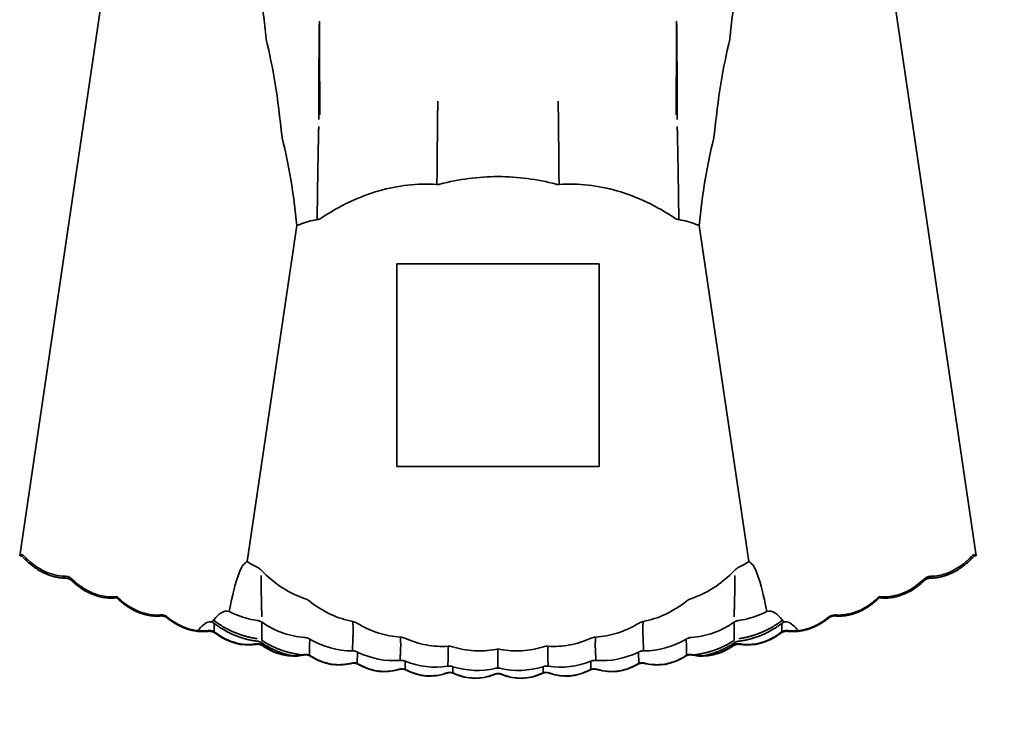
# Model space of a CAD drawing. Header units: millimetres. Extents: x 7 to 415, y 7 to 290.
# Tile 48 of 86: x 196.78 to 205.05, y 170.37 to 176.26. Entities that reach past the tile are written whole.
import ezdxf

# ---------------------------------------------------------------- set-up
doc = ezdxf.new("R2010")
doc.units = ezdxf.units.MM
doc.layers.add('Bemaßung (ISO)', color=7, linetype='Continuous', lineweight=9)
doc.layers.add('Sichtbar (ISO)', color=7, linetype='Continuous', lineweight=35)
doc.styles.add('MoltoLuce 2_5 mm', font='txt')
doc.dimstyles.new('Standard (MoltoLuce)', dxfattribs={"dimtxt": 2.5, "dimasz": 3.5, "dimexe": 1.1, "dimexo": 0, "dimgap": 0.8, "dimtad": 1, "dimrnd": 1e-08, "dimtxsty": 'MoltoLuce 2_5 mm', "dimcen": 0.09, "dimdle": 10, "dimclrd": 256, "dimclre": 256, "dimclrt": 256, "dimadec": 1, "dimazin": 2, "dimtfac": 0.8, "dimtdec": 3, "dimtmove": 0, "dimatfit": 3, "dimfxl": 1, "dimtolj": 1, "dimlwd": -1, "dimlwe": -1, "dimarcsym": 0})

# ---------------------------------------------------------------- blocks, each defined once
blk = doc.blocks.new('*D12')
at = {"layer": 'Bemaßung (ISO)'}
for p, q in [((205.046, 182.5704), (216.146, 182.5704)), ((215.046, 172.7604), (215.046, 179.0704)), ((205.046, 169.2604), (216.146, 169.2604))]:
    blk.add_line(p, q, dxfattribs=at)
for points in [[(214.4627, 179.0704), (215.6293, 179.0704), (215.046, 182.5704)], [(214.4627, 172.7604), (215.6293, 172.7604), (215.046, 169.2604)]]:
    blk.add_solid(points, dxfattribs=at)
at = {"layer": 'Defpoints', "color": 0}
for p in [(205.046, 182.5704), (215.046, 182.5704), (205.046, 169.2604)]:
    blk.add_point(p, dxfattribs=at)
at = {"layer": 'Bemaßung (ISO)', "insert": (211.3042, 172.9526), "char_height": 2.5, "attachment_point": 1, "rotation": 90, "style": 'MoltoLuce 2_5 mm'}
blk.add_mtext('\\A1;13,3', dxfattribs=at)

msp = doc.modelspace()

# ---------------------------------------------------------------- linework, layer by layer
at = {"layer": 'Sichtbar (ISO)'}
for p, q in [((198.1191, 180.8171), (196.7811, 171.763)), ((203.4729, 180.8171), (204.8109, 171.763)), ((198.6908, 171.7133), (199.1074, 174.532)), ((202.9012, 171.7133), (202.4847, 174.532)), ((199.946, 174.2104), (199.946, 172.5104)), ((201.646, 174.2104), (199.946, 174.2104)), ((201.646, 172.5104), (201.646, 174.2104)), ((199.946, 172.5104), (201.646, 172.5104)), ((196.796, 171.763), (196.7811, 171.763)), ((196.796, 171.763), (196.796, 171.7734)), ((204.796, 171.763), (204.796, 171.7734)), ((204.796, 171.763), (204.8109, 171.763)), ((197.596, 171.4088), (197.596, 171.4202)), ((203.996, 171.4088), (203.996, 171.4202)), ((200.796, 170.821), (200.796, 170.9782))]:
    msp.add_line(p, q, dxfattribs=at)
for centre, major_axis, ratio, start_param, end_param in [((197.7811, 168.9971), (0.7515, 7.6188), 0.136366, 5.693739, 5.921066), ((203.811, 168.9971), (-0.7515, 7.6188), 0.136366, 0.362119, 0.589446), ((196.7698, 170.3434), (0.0572, 1.4393), 0.176607, 0.120617, 0.172786), ((204.8222, 170.3434), (-0.0572, 1.4393), 0.176607, 6.110399, 6.162569), ((197.4652, 172.0245), (-0.1984, 0.6006), 0.744068, 2.206737, 2.99471), ((204.1269, 172.0245), (0.1984, 0.6006), 0.744068, 3.288476, 4.076448), ((198.2504, 171.7447), (-0.1649, 0.6063), 0.767728, 2.329207, 3.019326), ((203.3416, 171.7447), (0.1649, 0.6063), 0.767728, 3.263859, 3.953978), ((198.6424, 171.6294), (-0.1469, 0.6053), 0.780042, 2.389644, 3.074416), ((202.9496, 171.6294), (0.1469, 0.6053), 0.780042, 3.20877, 3.893541), ((199.0342, 171.5336), (-0.1262, 0.6054), 0.791181, 2.455251, 3.135435), ((199.5826, 171.9785), (-0.0328, -1.0133), 0.817791, 5.865093, 6.310861), ((202.0094, 171.9785), (0.0328, -1.0133), 0.817791, 6.25551, 6.701278), ((202.5578, 171.5336), (0.1262, 0.6054), 0.791181, 3.14775, 3.827934), ((199.928, 171.8653), (-0.019, -0.9826), 0.827143, 5.913898, 6.361737), ((201.664, 171.8653), (0.019, -0.9826), 0.827143, 6.204633, 6.652473), ((199.4259, 171.4571), (-0.1024, 0.6061), 0.800786, 2.526176, 3.202544), ((199.8175, 171.3999), (-0.0758, 0.607), 0.80846, 2.602113, 3.275537), ((200.2747, 171.7899), (-0.0094, -0.962), 0.833705, 5.968632, 6.417937), ((201.3173, 171.7899), (0.0094, -0.962), 0.833705, 6.148433, 6.597739), ((201.7745, 171.3999), (0.0758, 0.607), 0.80846, 3.007648, 3.681072), ((202.1661, 171.4571), (0.1024, 0.6061), 0.800786, 3.080641, 3.757009), ((200.2089, 171.3617), (-0.0466, 0.608), 0.813827, 2.682192, 3.353611), ((200.6221, 171.7522), (-0.0028, -0.9516), 0.837095, 6.02771, 6.477775), ((200.6003, 171.3427), (-0.0158, 0.6086), 0.81659, 2.764903, 3.4353), ((200.9699, 171.7522), (0.0028, -0.9516), 0.837095, 6.088596, 6.538661), ((200.9917, 171.3427), (0.0158, 0.6086), 0.81659, 2.847885, 3.518282), ((201.3831, 171.3617), (0.0466, 0.608), 0.813827, 2.929575, 3.600993)]:
    msp.add_ellipse(centre, major_axis=major_axis, ratio=ratio, start_param=start_param, end_param=end_param, dxfattribs=at)
for points, knots in [([(198.8496, 176.0996), (198.8424, 176.1712), (198.8346, 176.2416), (198.8177, 176.3799), (198.8085, 176.4476), (198.7985, 176.514)], [0, 0, 0, 0, 0.02708604, 0.02708604, 0.05422198, 0.05422198, 0.05422198, 0.05422198]), ([(202.7425, 176.0996), (202.7496, 176.1712), (202.7574, 176.2416), (202.7744, 176.3799), (202.7835, 176.4476), (202.7935, 176.514)], [0, 0, 0, 0, 0.02708604, 0.02708604, 0.05422198, 0.05422198, 0.05422198, 0.05422198]), ([(198.8519, 176.0856), (198.8514, 176.0876), (198.8509, 176.0898), (198.8501, 176.0945), (198.8498, 176.097), (198.8496, 176.0996)], [0, 0, 0, 0, 0.000987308, 0.000987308, 0.001974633, 0.001974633, 0.001974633, 0.001974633]), ([(202.7401, 176.0856), (202.7406, 176.0876), (202.7411, 176.0898), (202.7419, 176.0945), (202.7422, 176.097), (202.7425, 176.0996)], [0, 0, 0, 0, 0.000987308, 0.000987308, 0.001974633, 0.001974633, 0.001974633, 0.001974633]), ([(198.9859, 175.2586), (198.9853, 175.2607), (198.9848, 175.263), (198.984, 175.2679), (198.9836, 175.2705), (198.9833, 175.2733)], [0, 0, 0, 0, 0.001049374, 0.001049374, 0.002098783, 0.002098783, 0.002098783, 0.002098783]), ([(199.1074, 174.532), (199.0936, 174.6662), (199.077, 174.7961), (199.0371, 175.0402), (199.0136, 175.1548), (198.9859, 175.2586)], [0, 0, 0, 0, 0.0509891, 0.0509891, 0.1020887, 0.1020887, 0.1020887, 0.1020887]), ([(202.4847, 174.532), (202.4984, 174.6662), (202.515, 174.7961), (202.555, 175.0402), (202.5784, 175.1548), (202.6061, 175.2586)], [0, 0, 0, 0, 0.0509891, 0.0509891, 0.1020887, 0.1020887, 0.1020887, 0.1020887]), ([(202.6061, 175.2586), (202.6067, 175.2607), (202.6072, 175.263), (202.6081, 175.2679), (202.6084, 175.2705), (202.6087, 175.2733)], [0, 0, 0, 0, 0.001049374, 0.001049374, 0.002098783, 0.002098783, 0.002098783, 0.002098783]), ([(199.3114, 174.5952), (199.4615, 174.6955), (199.6241, 174.775), (199.9561, 174.8698), (200.119, 174.8884), (200.2836, 174.8773)], [-0.1035265, -0.1035265, -0.1035265, -0.1035265, -0.0494646, -0.0494646, 0, 0, 0, 0]), ([(202.2806, 174.5952), (202.1305, 174.6955), (201.9679, 174.775), (201.636, 174.8698), (201.473, 174.8884), (201.3085, 174.8773)], [-0.1035265, -0.1035265, -0.1035265, -0.1035265, -0.0494646, -0.0494646, 0, 0, 0, 0]), ([(200.2836, 174.8773), (200.2877, 174.877), (200.2918, 174.877), (200.3, 174.8778), (200.304, 174.8785), (200.308, 174.8796)], [-0.002471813, -0.002471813, -0.002471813, -0.002471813, -0.001233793, -0.001233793, 0, 0, 0, 0]), ([(201.3085, 174.8773), (201.3044, 174.877), (201.3002, 174.877), (201.292, 174.8778), (201.288, 174.8785), (201.284, 174.8796)], [-0.002471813, -0.002471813, -0.002471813, -0.002471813, -0.001233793, -0.001233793, 0, 0, 0, 0]), ([(199.1074, 174.532), (199.1159, 174.5358), (199.1245, 174.5394), (199.1801, 174.5613), (199.2285, 174.5749), (199.2783, 174.5824)], [-0.01790657, -0.01790657, -0.01790657, -0.01790657, -0.01510464, -0.01510464, 0, 0, 0, 0]), ([(199.2783, 174.5824), (199.2842, 174.5832), (199.2899, 174.5846), (199.3011, 174.5889), (199.3064, 174.5918), (199.3114, 174.5952)], [-0.003595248, -0.003595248, -0.003595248, -0.003595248, -0.001814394, -0.001814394, 0, 0, 0, 0]), ([(202.3137, 174.5824), (202.3078, 174.5832), (202.3021, 174.5846), (202.2909, 174.5889), (202.2856, 174.5918), (202.2806, 174.5952)], [-0.003595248, -0.003595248, -0.003595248, -0.003595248, -0.001814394, -0.001814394, 0, 0, 0, 0]), ([(202.4847, 174.532), (202.4761, 174.5358), (202.4675, 174.5394), (202.412, 174.5613), (202.3635, 174.5749), (202.3137, 174.5824)], [-0.01790657, -0.01790657, -0.01790657, -0.01790657, -0.01510464, -0.01510464, 0, 0, 0, 0]), ([(196.8213, 171.7556), (196.8484, 171.7279), (196.8778, 171.7024), (196.9375, 171.66), (196.9676, 171.6425), (197.0487, 171.606), (197.1034, 171.5919), (197.1577, 171.5902)], [0, 0, 0, 0, 0.01160982, 0.01160982, 0.02195775, 0.02195775, 0.03828222, 0.03828222, 0.03828222, 0.03828222]), ([(204.4343, 171.5902), (204.4741, 171.5914), (204.5141, 171.5993), (204.5922, 171.6259), (204.6308, 171.6455), (204.7042, 171.6938), (204.7391, 171.7233), (204.7707, 171.7556)], [0, 0, 0, 0, 0.01196692, 0.01196692, 0.02475112, 0.02475112, 0.03831481, 0.03831481, 0.03831481, 0.03831481]), ([(198.5394, 171.2959), (198.5687, 171.4395), (198.5915, 171.5283), (198.6231, 171.6231), (198.6342, 171.6485), (198.6535, 171.6815), (198.662, 171.692), (198.6774, 171.7058), (198.6843, 171.7101), (198.6908, 171.7133)], [0, 0, 0, 0, 0.0445884, 0.0445884, 0.0720441, 0.0720441, 0.093886, 0.093886, 0.1108583, 0.1108583, 0.1108583, 0.1108583]), ([(198.8084, 171.6422), (198.8043, 171.6466), (198.7999, 171.6505), (198.7902, 171.6576), (198.7852, 171.6606), (198.7798, 171.6631)], [-0.003580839, -0.003580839, -0.003580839, -0.003580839, -0.001786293, -0.001786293, 0, 0, 0, 0]), ([(202.7836, 171.6422), (202.7877, 171.6466), (202.7921, 171.6505), (202.8018, 171.6576), (202.8069, 171.6606), (202.8122, 171.6631)], [-0.003580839, -0.003580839, -0.003580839, -0.003580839, -0.001786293, -0.001786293, 0, 0, 0, 0]), ([(203.0526, 171.2959), (203.0233, 171.4395), (203.0005, 171.5283), (202.9689, 171.6231), (202.9578, 171.6485), (202.9385, 171.6815), (202.93, 171.692), (202.9146, 171.7058), (202.9078, 171.7101), (202.9012, 171.7133)], [0, 0, 0, 0, 0.0445884, 0.0445884, 0.0720441, 0.0720441, 0.093886, 0.093886, 0.1108583, 0.1108583, 0.1108583, 0.1108583]), ([(197.1577, 171.5902), (197.1639, 171.5904), (197.1701, 171.59), (197.1815, 171.5882), (197.1868, 171.5868), (197.1999, 171.5819), (197.2074, 171.5774), (197.2174, 171.5694), (197.2205, 171.5666), (197.2235, 171.5637)], [0, 0, 0, 0, 0.001849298, 0.001849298, 0.003469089, 0.003469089, 0.006050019, 0.006050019, 0.007298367, 0.007298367, 0.007298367, 0.007298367]), ([(199.1786, 171.402), (199.1133, 171.4232), (199.0512, 171.453), (198.9255, 171.5324), (198.8639, 171.584), (198.8084, 171.6422)], [-0.04476304, -0.04476304, -0.04476304, -0.04476304, -0.02412515, -0.02412515, 0, 0, 0, 0]), ([(202.4135, 171.402), (202.4787, 171.4232), (202.5408, 171.453), (202.6665, 171.5324), (202.7281, 171.584), (202.7836, 171.6422)], [-0.04476304, -0.04476304, -0.04476304, -0.04476304, -0.02412515, -0.02412515, 0, 0, 0, 0]), ([(204.3686, 171.5637), (204.3731, 171.5682), (204.378, 171.5724), (204.3879, 171.5792), (204.3928, 171.5819), (204.4059, 171.5873), (204.4146, 171.5893), (204.4269, 171.5902), (204.4306, 171.5903), (204.4343, 171.5902)], [0, 0, 0, 0, 0.001923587, 0.001923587, 0.003590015, 0.003590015, 0.006191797, 0.006191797, 0.007297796, 0.007297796, 0.007297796, 0.007297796]), ([(197.2235, 171.5637), (197.2499, 171.5387), (197.2785, 171.5157), (197.3362, 171.4779), (197.3653, 171.4623), (197.4208, 171.4396), (197.4471, 171.4314), (197.5138, 171.4176), (197.5556, 171.4154), (197.596, 171.4202)], [0, 0, 0, 0, 0.01091, 0.01091, 0.02071942, 0.02071942, 0.02890522, 0.02890522, 0.04115061, 0.04115061, 0.04115061, 0.04115061]), ([(203.996, 171.4202), (204.0348, 171.4156), (204.0747, 171.4174), (204.1525, 171.4325), (204.191, 171.446), (204.27, 171.4848), (204.3102, 171.5124), (204.354, 171.5502), (204.3613, 171.5568), (204.3686, 171.5637)], [0, 0, 0, 0, 0.01173119, 0.01173119, 0.02376254, 0.02376254, 0.03814009, 0.03814009, 0.04112267, 0.04112267, 0.04112267, 0.04112267]), ([(197.596, 171.4202), (197.6225, 171.3942), (197.6512, 171.3701), (197.7093, 171.3305), (197.7385, 171.3141), (197.7942, 171.2901), (197.8206, 171.2813), (197.8833, 171.267), (197.9206, 171.2636), (197.9573, 171.2657)], [0, 0, 0, 0, 0.0111479, 0.0111479, 0.02110013, 0.02110013, 0.02936655, 0.02936655, 0.0403997, 0.0403997, 0.0403997, 0.0403997]), ([(203.6347, 171.2657), (203.6749, 171.2634), (203.7159, 171.2677), (203.7955, 171.288), (203.8348, 171.3043), (203.9168, 171.3507), (203.9587, 171.3835), (203.996, 171.4202)], [0, 0, 0, 0, 0.0120878, 0.0120878, 0.02464533, 0.02464533, 0.04034755, 0.04034755, 0.04034755, 0.04034755]), ([(199.2102, 171.3849), (199.2055, 171.3887), (199.2006, 171.3921), (199.1899, 171.3979), (199.1843, 171.4002), (199.1786, 171.402)], [-0.00364007, -0.00364007, -0.00364007, -0.00364007, -0.001816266, -0.001816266, 0, 0, 0, 0]), ([(199.5778, 171.2115), (199.5142, 171.2232), (199.4526, 171.2432), (199.3281, 171.3006), (199.2668, 171.3393), (199.2102, 171.3849)], [-0.04121197, -0.04121197, -0.04121197, -0.04121197, -0.02177487, -0.02177487, 0, 0, 0, 0]), ([(202.0142, 171.2115), (202.0778, 171.2232), (202.1394, 171.2432), (202.2639, 171.3006), (202.3252, 171.3393), (202.3818, 171.3849)], [-0.04121197, -0.04121197, -0.04121197, -0.04121197, -0.02177487, -0.02177487, 0, 0, 0, 0]), ([(202.3818, 171.3849), (202.3865, 171.3887), (202.3915, 171.3921), (202.4021, 171.3979), (202.4077, 171.4002), (202.4135, 171.402)], [-0.00364007, -0.00364007, -0.00364007, -0.00364007, -0.001816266, -0.001816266, 0, 0, 0, 0]), ([(197.9573, 171.2657), (197.9635, 171.2664), (197.9698, 171.2666), (197.9814, 171.2657), (197.9869, 171.2648), (198.0003, 171.261), (198.0082, 171.2571), (198.0189, 171.2499), (198.0225, 171.2471), (198.0258, 171.2442)], [0, 0, 0, 0, 0.001873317, 0.001873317, 0.003503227, 0.003503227, 0.006067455, 0.006067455, 0.0074005, 0.0074005, 0.0074005, 0.0074005]), ([(198.413, 171.2282), (198.4304, 171.2495), (198.4503, 171.2708), (198.4961, 171.2983), (198.5184, 171.3016), (198.5394, 171.2959)], [0, 0, 0, 0, 0.01549565, 0.01549565, 0.03153174, 0.03153174, 0.03153174, 0.03153174]), ([(198.5394, 171.2959), (198.5547, 171.288), (198.5702, 171.2805), (198.6457, 171.2476), (198.7082, 171.2296), (198.7727, 171.2206)], [-0.02473502, -0.02473502, -0.02473502, -0.02473502, -0.01954001, -0.01954001, 0, 0, 0, 0]), ([(203.0526, 171.2959), (203.0373, 171.288), (203.0218, 171.2805), (202.9463, 171.2476), (202.8838, 171.2296), (202.8193, 171.2206)], [-0.02473502, -0.02473502, -0.02473502, -0.02473502, -0.01954001, -0.01954001, 0, 0, 0, 0]), ([(203.179, 171.2282), (203.1617, 171.2495), (203.1418, 171.2708), (203.0959, 171.2983), (203.0736, 171.3016), (203.0526, 171.2959)], [0, 0, 0, 0, 0.01549565, 0.01549565, 0.03153174, 0.03153174, 0.03153174, 0.03153174]), ([(203.5662, 171.2442), (203.5711, 171.2484), (203.5763, 171.2523), (203.5867, 171.2583), (203.5918, 171.2607), (203.6053, 171.2651), (203.614, 171.2663), (203.6266, 171.2664), (203.6307, 171.2661), (203.6347, 171.2657)], [0, 0, 0, 0, 0.001935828, 0.001935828, 0.003604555, 0.003604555, 0.006185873, 0.006185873, 0.007400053, 0.007400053, 0.007400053, 0.007400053]), ([(198.0258, 171.2442), (198.0769, 171.2029), (198.1362, 171.1692), (198.2499, 171.1348), (198.3046, 171.1286), (198.3573, 171.134)], [0, 0, 0, 0, 0.01971585, 0.01971585, 0.03563016, 0.03563016, 0.03563016, 0.03563016]), ([(198.2763, 171.1343), (198.2911, 171.1535), (198.3059, 171.169), (198.3383, 171.1956), (198.356, 171.2051), (198.373, 171.2087)], [0.00374068, 0.00374068, 0.00374068, 0.00374068, 0.01694681, 0.01694681, 0.03301868, 0.03301868, 0.03301868, 0.03301868]), ([(198.3872, 171.2093), (198.3898, 171.2087), (198.3925, 171.2088), (198.3994, 171.2117), (198.4033, 171.2155), (198.4075, 171.2213)], [0, 0, 0, 0, 0.002619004, 0.002619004, 0.006333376, 0.006333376, 0.006333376, 0.006333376]), ([(198.8153, 171.2041), (198.869, 171.1674), (198.9267, 171.1375), (199.0475, 171.0945), (199.1094, 171.0813), (199.1727, 171.0769)], [-0.03852073, -0.03852073, -0.03852073, -0.03852073, -0.01901355, -0.01901355, 0, 0, 0, 0]), ([(199.6117, 171.1984), (199.6065, 171.2017), (199.6011, 171.2045), (199.5897, 171.2088), (199.5839, 171.2104), (199.5778, 171.2115)], [-0.003672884, -0.003672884, -0.003672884, -0.003672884, -0.001833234, -0.001833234, 0, 0, 0, 0]), ([(199.9775, 171.0807), (199.9152, 171.0843), (199.8539, 171.0957), (199.7303, 171.1347), (199.6692, 171.1631), (199.6117, 171.1984)], [-0.0389496, -0.0389496, -0.0389496, -0.0389496, -0.02022971, -0.02022971, 0, 0, 0, 0]), ([(201.6145, 171.0807), (201.6768, 171.0843), (201.7381, 171.0957), (201.8617, 171.1347), (201.9229, 171.1631), (201.9803, 171.1984)], [-0.0389496, -0.0389496, -0.0389496, -0.0389496, -0.02022971, -0.02022971, 0, 0, 0, 0]), ([(201.9803, 171.1984), (201.9855, 171.2017), (201.9909, 171.2045), (202.0023, 171.2088), (202.0082, 171.2104), (202.0142, 171.2115)], [-0.003672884, -0.003672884, -0.003672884, -0.003672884, -0.001833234, -0.001833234, 0, 0, 0, 0]), ([(202.7767, 171.2041), (202.723, 171.1674), (202.6654, 171.1375), (202.5445, 171.0945), (202.4826, 171.0813), (202.4194, 171.0769)], [-0.03852073, -0.03852073, -0.03852073, -0.03852073, -0.01901355, -0.01901355, 0, 0, 0, 0]), ([(203.2049, 171.2093), (203.2023, 171.2087), (203.1995, 171.2088), (203.1926, 171.2117), (203.1887, 171.2155), (203.1845, 171.2213)], [0, 0, 0, 0, 0.002619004, 0.002619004, 0.006333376, 0.006333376, 0.006333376, 0.006333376]), ([(203.3157, 171.1343), (203.3009, 171.1535), (203.2861, 171.169), (203.2537, 171.1956), (203.236, 171.2051), (203.2191, 171.2087)], [0.00374068, 0.00374068, 0.00374068, 0.00374068, 0.01694681, 0.01694681, 0.03301868, 0.03301868, 0.03301868, 0.03301868]), ([(203.2347, 171.134), (203.2751, 171.1299), (203.3167, 171.1324), (203.3973, 171.1494), (203.4371, 171.1642), (203.5067, 171.2004), (203.5376, 171.2211), (203.5662, 171.2442)], [0, 0, 0, 0, 0.01221316, 0.01221316, 0.0247171, 0.0247171, 0.03575338, 0.03575338, 0.03575338, 0.03575338]), ([(198.3573, 171.134), (198.3635, 171.135), (198.3697, 171.1355), (198.3813, 171.1352), (198.3868, 171.1345), (198.4003, 171.1313), (198.4084, 171.1278), (198.4196, 171.1209), (198.4234, 171.1182), (198.4271, 171.1153)], [0, 0, 0, 0, 0.001865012, 0.001865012, 0.003489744, 0.003489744, 0.006048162, 0.006048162, 0.007446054, 0.007446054, 0.007446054, 0.007446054]), ([(198.4271, 171.1153), (198.4769, 171.0782), (198.5342, 171.0487), (198.6201, 171.0257), (198.6468, 171.0212), (198.7015, 171.0174), (198.7297, 171.0185), (198.7574, 171.0226)], [0, 0, 0, 0, 0.01864918, 0.01864918, 0.02669878, 0.02669878, 0.03509158, 0.03509158, 0.03509158, 0.03509158]), ([(202.8346, 171.0226), (202.8754, 171.0165), (202.9177, 171.0172), (202.9995, 171.031), (203.0398, 171.0442), (203.1082, 171.0769), (203.1376, 171.0949), (203.165, 171.1153)], [0, 0, 0, 0, 0.0123881, 0.0123881, 0.0248841, 0.0248841, 0.03512474, 0.03512474, 0.03512474, 0.03512474]), ([(203.165, 171.1153), (203.17, 171.1193), (203.1754, 171.123), (203.1861, 171.1287), (203.1913, 171.1308), (203.205, 171.1347), (203.2137, 171.1356), (203.2265, 171.1351), (203.2306, 171.1347), (203.2347, 171.134)], [0, 0, 0, 0, 0.001946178, 0.001946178, 0.003621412, 0.003621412, 0.006202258, 0.006202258, 0.007445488, 0.007445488, 0.007445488, 0.007445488]), ([(198.7574, 171.0226), (198.7635, 171.0239), (198.7698, 171.0247), (198.7814, 171.0248), (198.7869, 171.0244), (198.8006, 171.0218), (198.8087, 171.0186), (198.8203, 171.0122), (198.8244, 171.0096), (198.8282, 171.0068)], [0, 0, 0, 0, 0.001876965, 0.001876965, 0.003506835, 0.003506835, 0.006058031, 0.006058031, 0.007486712, 0.007486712, 0.007486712, 0.007486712]), ([(198.8282, 171.0068), (198.8769, 170.9736), (198.9322, 170.9479), (199.0388, 170.9233), (199.0911, 170.9209), (199.1465, 170.9293), (199.152, 170.9303), (199.1575, 170.9314)], [0, 0, 0, 0, 0.01767972, 0.01767972, 0.03283631, 0.03283631, 0.03452043, 0.03452043, 0.03452043, 0.03452043]), ([(200.0129, 171.0719), (200.0073, 171.0745), (200.0016, 171.0766), (199.9896, 171.0796), (199.9836, 171.0804), (199.9775, 171.0807)], [-0.003691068, -0.003691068, -0.003691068, -0.003691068, -0.001843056, -0.001843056, 0, 0, 0, 0]), ([(200.3774, 171.0035), (200.3164, 170.9995), (200.2553, 171.0031), (200.1322, 171.0258), (200.0712, 171.0453), (200.0129, 171.0719)], [-0.03759178, -0.03759178, -0.03759178, -0.03759178, -0.01922148, -0.01922148, 0, 0, 0, 0]), ([(200.4137, 170.9991), (200.4079, 171.001), (200.4019, 171.0024), (200.3897, 171.0039), (200.3836, 171.004), (200.3774, 171.0035)], [-0.003700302, -0.003700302, -0.003700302, -0.003700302, -0.001848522, -0.001848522, 0, 0, 0, 0]), ([(201.1783, 170.9991), (201.1841, 171.001), (201.1901, 171.0024), (201.2023, 171.0039), (201.2084, 171.004), (201.2146, 171.0035)], [-0.003700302, -0.003700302, -0.003700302, -0.003700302, -0.001848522, -0.001848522, 0, 0, 0, 0]), ([(201.2146, 171.0035), (201.2756, 170.9995), (201.3367, 171.0031), (201.4598, 171.0258), (201.5208, 171.0453), (201.5791, 171.0719)], [-0.03759178, -0.03759178, -0.03759178, -0.03759178, -0.01922148, -0.01922148, 0, 0, 0, 0]), ([(201.5791, 171.0719), (201.5847, 171.0745), (201.5904, 171.0766), (201.6024, 171.0796), (201.6084, 171.0804), (201.6145, 171.0807)], [-0.003691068, -0.003691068, -0.003691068, -0.003691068, -0.001843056, -0.001843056, 0, 0, 0, 0]), ([(202.4345, 170.9314), (202.4757, 170.9232), (202.5188, 170.9219), (202.6019, 170.9324), (202.6429, 170.9441), (202.7101, 170.9735), (202.7378, 170.989), (202.7638, 171.0068)], [0, 0, 0, 0, 0.01261568, 0.01261568, 0.0251495, 0.0251495, 0.03460416, 0.03460416, 0.03460416, 0.03460416]), ([(202.7638, 171.0068), (202.7691, 171.0106), (202.7746, 171.0141), (202.7855, 171.0194), (202.7908, 171.0213), (202.8046, 171.0246), (202.8134, 171.0252), (202.8262, 171.0241), (202.8304, 171.0235), (202.8346, 171.0226)], [0, 0, 0, 0, 0.001950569, 0.001950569, 0.003626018, 0.003626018, 0.006197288, 0.006197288, 0.007486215, 0.007486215, 0.007486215, 0.007486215]), ([(199.1575, 170.9314), (199.1636, 170.9329), (199.1699, 170.934), (199.1816, 170.9347), (199.1871, 170.9345), (199.2009, 170.9324), (199.2091, 170.9297), (199.2211, 170.9237), (199.2253, 170.9212), (199.2293, 170.9185)], [0, 0, 0, 0, 0.001888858, 0.001888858, 0.003523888, 0.003523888, 0.006068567, 0.006068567, 0.007521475, 0.007521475, 0.007521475, 0.007521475]), ([(199.2293, 170.9185), (199.2768, 170.889), (199.3303, 170.8669), (199.4332, 170.8469), (199.4837, 170.8462), (199.5405, 170.8562), (199.5492, 170.858), (199.5578, 170.8601)], [0, 0, 0, 0, 0.01680108, 0.01680108, 0.03145433, 0.03145433, 0.03412121, 0.03412121, 0.03412121, 0.03412121]), ([(200.7762, 170.9763), (200.7164, 170.9652), (200.6557, 170.9614), (200.5333, 170.9689), (200.4726, 170.9804), (200.4137, 170.9991)], [-0.03679539, -0.03679539, -0.03679539, -0.03679539, -0.0185358, -0.0185358, 0, 0, 0, 0]), ([(200.796, 170.9782), (200.796, 170.9782), (200.796, 170.9782), (200.7893, 170.9783), (200.7827, 170.9776), (200.7762, 170.9763)], [-0.002003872, -0.002003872, -0.002003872, -0.002003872, -0.002001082, -0.002001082, 0, 0, 0, 0]), ([(200.796, 170.9782), (200.796, 170.9782), (200.796, 170.9782), (200.8027, 170.9783), (200.8093, 170.9776), (200.8158, 170.9763)], [-0.002003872, -0.002003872, -0.002003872, -0.002003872, -0.002001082, -0.002001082, 0, 0, 0, 0]), ([(200.8158, 170.9763), (200.8756, 170.9652), (200.9363, 170.9614), (201.0587, 170.9689), (201.1194, 170.9804), (201.1783, 170.9991)], [-0.03679539, -0.03679539, -0.03679539, -0.03679539, -0.0185358, -0.0185358, 0, 0, 0, 0]), ([(202.0342, 170.8601), (202.0759, 170.8499), (202.1199, 170.8465), (202.2046, 170.8536), (202.2464, 170.8638), (202.3123, 170.89), (202.3382, 170.9033), (202.3628, 170.9185)], [0, 0, 0, 0, 0.01289975, 0.01289975, 0.02551892, 0.02551892, 0.03418411, 0.03418411, 0.03418411, 0.03418411]), ([(202.3628, 170.9185), (202.3681, 170.9222), (202.3739, 170.9254), (202.385, 170.9302), (202.3903, 170.9319), (202.4042, 170.9347), (202.4129, 170.9349), (202.4258, 170.9333), (202.4302, 170.9324), (202.4345, 170.9314)], [0, 0, 0, 0, 0.00195391, 0.00195391, 0.003629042, 0.003629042, 0.006191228, 0.006191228, 0.007521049, 0.007521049, 0.007521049, 0.007521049]), ([(199.5578, 170.8601), (199.5639, 170.8619), (199.5701, 170.8633), (199.5819, 170.8645), (199.5874, 170.8646), (199.6012, 170.8631), (199.6096, 170.8607), (199.6218, 170.8553), (199.6261, 170.8529), (199.6303, 170.8504)], [0, 0, 0, 0, 0.001900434, 0.001900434, 0.003540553, 0.003540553, 0.006079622, 0.006079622, 0.007549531, 0.007549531, 0.007549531, 0.007549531]), ([(199.6303, 170.8504), (199.6767, 170.8242), (199.7285, 170.8054), (199.828, 170.7899), (199.8768, 170.7908), (199.935, 170.8025), (199.9467, 170.8054), (199.9582, 170.8088)], [0, 0, 0, 0, 0.01601012, 0.01601012, 0.03021317, 0.03021317, 0.03382214, 0.03382214, 0.03382214, 0.03382214]), ([(201.6338, 170.8088), (201.6761, 170.7963), (201.7211, 170.7908), (201.8076, 170.7945), (201.8503, 170.8032), (201.9149, 170.8264), (201.9389, 170.8375), (201.9617, 170.8504)], [0, 0, 0, 0, 0.01324423, 0.01324423, 0.02599788, 0.02599788, 0.03386585, 0.03386585, 0.03386585, 0.03386585]), ([(201.9617, 170.8504), (201.9673, 170.8538), (201.9731, 170.8568), (201.9844, 170.8612), (201.9899, 170.8626), (202.0038, 170.8648), (202.0125, 170.8646), (202.0254, 170.8625), (202.0298, 170.8614), (202.0342, 170.8601)], [0, 0, 0, 0, 0.001956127, 0.001956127, 0.003630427, 0.003630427, 0.006184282, 0.006184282, 0.007549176, 0.007549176, 0.007549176, 0.007549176]), ([(199.9582, 170.8088), (199.9642, 170.8109), (199.9704, 170.8125), (199.9822, 170.8143), (199.9877, 170.8146), (200.0016, 170.8138), (200.01, 170.8117), (200.0225, 170.8068), (200.0269, 170.8047), (200.0312, 170.8022)], [0, 0, 0, 0, 0.001911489, 0.001911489, 0.003556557, 0.003556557, 0.006091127, 0.006091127, 0.007570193, 0.007570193, 0.007570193, 0.007570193]), ([(200.0312, 170.8022), (200.0767, 170.7792), (200.1269, 170.7635), (200.2232, 170.7522), (200.2705, 170.7547), (200.33, 170.7683), (200.3445, 170.7725), (200.3587, 170.7774)], [0, 0, 0, 0, 0.01530344, 0.01530344, 0.02910997, 0.02910997, 0.03362461, 0.03362461, 0.03362461, 0.03362461]), ([(200.3587, 170.7774), (200.3647, 170.7798), (200.3708, 170.7817), (200.3825, 170.784), (200.3881, 170.7845), (200.402, 170.7843), (200.4105, 170.7826), (200.4231, 170.7783), (200.4277, 170.7763), (200.4321, 170.7741)], [0, 0, 0, 0, 0.001921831, 0.001921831, 0.003571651, 0.003571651, 0.00610302, 0.00610302, 0.007582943, 0.007582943, 0.007582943, 0.007582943]), ([(200.4321, 170.7741), (200.4766, 170.754), (200.5253, 170.741), (200.6188, 170.7338), (200.6648, 170.7379), (200.7256, 170.7536), (200.7427, 170.7592), (200.7594, 170.7658)], [0, 0, 0, 0, 0.01467735, 0.01467735, 0.02814116, 0.02814116, 0.03352966, 0.03352966, 0.03352966, 0.03352966]), ([(200.7594, 170.7658), (200.765, 170.7684), (200.7708, 170.7705), (200.7831, 170.7736), (200.7896, 170.7745), (200.796, 170.7745)], [0, 0, 0, 0, 0.001853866, 0.001853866, 0.003786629, 0.003786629, 0.003786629, 0.003786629]), ([(200.796, 170.7745), (200.8041, 170.7745), (200.8123, 170.7731), (200.8243, 170.7693), (200.8285, 170.7677), (200.8326, 170.7658)], [0, 0, 0, 0, 0.002429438, 0.002429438, 0.003783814, 0.003783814, 0.003783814, 0.003783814]), ([(200.8326, 170.7658), (200.8764, 170.7484), (200.9237, 170.7381), (201.0147, 170.7346), (201.0594, 170.7403), (201.1215, 170.7583), (201.141, 170.7655), (201.16, 170.7741)], [0, 0, 0, 0, 0.01413047, 0.01413047, 0.02730601, 0.02730601, 0.03353812, 0.03353812, 0.03353812, 0.03353812]), ([(201.16, 170.7741), (201.1658, 170.777), (201.1719, 170.7795), (201.1835, 170.7829), (201.189, 170.7839), (201.203, 170.7849), (201.2117, 170.7839), (201.2244, 170.7806), (201.2289, 170.7791), (201.2333, 170.7774)], [0, 0, 0, 0, 0.001957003, 0.001957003, 0.003628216, 0.003628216, 0.00616866, 0.00616866, 0.007582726, 0.007582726, 0.007582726, 0.007582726]), ([(201.2333, 170.7774), (201.2762, 170.7625), (201.3223, 170.7547), (201.411, 170.7549), (201.4546, 170.762), (201.518, 170.7825), (201.5398, 170.7916), (201.5608, 170.8022)], [0, 0, 0, 0, 0.01365311, 0.01365311, 0.02659181, 0.02659181, 0.03365033, 0.03365033, 0.03365033, 0.03365033]), ([(201.5608, 170.8022), (201.5665, 170.8054), (201.5725, 170.8082), (201.5839, 170.8121), (201.5894, 170.8133), (201.6034, 170.8149), (201.6121, 170.8143), (201.6249, 170.8116), (201.6294, 170.8103), (201.6338, 170.8088)], [0, 0, 0, 0, 0.001957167, 0.001957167, 0.003630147, 0.003630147, 0.006176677, 0.006176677, 0.007569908, 0.007569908, 0.007569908, 0.007569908])]:
    msp.add_open_spline(points, degree=3, knots=knots, dxfattribs=at)
for points, degree in [([(199.2942, 176.219), (199.2935, 175.8604), (199.2917, 175.424)], 2), ([(199.2978, 176.2484), (199.2985, 175.8932), (199.3001, 175.4613)], 2), ([(202.2942, 176.2484), (202.2935, 175.8932), (202.2919, 175.4613)], 2), ([(202.2978, 176.219), (202.2985, 175.8604), (202.3004, 175.424)], 2), ([(200.2906, 175.5766), (200.2865, 175.253), (200.2836, 174.8773)], 2), ([(201.3014, 175.5766), (201.3055, 175.253), (201.3085, 174.8773)], 2), ([(199.2913, 175.3643), (199.2831, 175.0211), (199.2783, 174.5824)], 2), ([(202.3007, 175.3643), (202.3089, 175.0211), (202.3137, 174.5824)], 2), ([(200.308, 174.8796), (200.4676, 174.9218), (200.6309, 174.9435), (200.796, 174.9435)], 3), ([(201.284, 174.8796), (201.1244, 174.9218), (200.9611, 174.9435), (200.796, 174.9435)], 3), ([(196.796, 171.7734), (196.8048, 171.77), (196.8132, 171.7638), (196.8213, 171.7556)], 3), ([(197.158, 171.575), (197.0856, 171.577), (197.0132, 171.5965), (196.9408, 171.6315), (196.8684, 171.6834), (196.796, 171.763)], 5), ([(204.434, 171.575), (204.5064, 171.577), (204.5788, 171.5965), (204.6512, 171.6315), (204.7236, 171.6834), (204.796, 171.763)], 5), ([(204.796, 171.7734), (204.7873, 171.77), (204.7788, 171.7638), (204.7707, 171.7556)], 3), ([(198.7798, 171.6631), (198.7491, 171.678), (198.7194, 171.6948), (198.6908, 171.7133)], 3), ([(202.8122, 171.6631), (202.8429, 171.678), (202.8726, 171.6948), (202.9012, 171.7133)], 3), ([(197.158, 171.575), (197.1578, 171.5814), (197.1576, 171.5859), (197.1576, 171.5888), (197.1576, 171.5902), (197.1577, 171.5902)], 5), ([(198.8139, 171.2498), (198.8098, 171.3919), (198.8081, 171.4773), (198.8075, 171.5322), (198.8075, 171.5699), (198.8077, 171.5973)], 5), ([(202.7781, 171.2498), (202.7822, 171.3919), (202.7839, 171.4773), (202.7845, 171.5322), (202.7845, 171.5699), (202.7843, 171.5973)], 5), ([(204.434, 171.575), (204.4342, 171.5814), (204.4344, 171.5859), (204.4344, 171.5888), (204.4344, 171.5902), (204.4343, 171.5902)], 5), ([(197.2235, 171.549), (197.2235, 171.5551), (197.2236, 171.5594), (197.2236, 171.5622), (197.2235, 171.5636), (197.2235, 171.5637)], 5), ([(197.2235, 171.549), (197.2493, 171.525), (197.2752, 171.5042), (197.301, 171.486), (197.3269, 171.4704), (197.3528, 171.457)], 5), ([(204.3685, 171.549), (204.3427, 171.525), (204.3168, 171.5042), (204.291, 171.486), (204.2651, 171.4704), (204.2393, 171.457)], 5), ([(204.3685, 171.549), (204.3685, 171.5551), (204.3684, 171.5594), (204.3684, 171.5622), (204.3685, 171.5636), (204.3686, 171.5637)], 5), ([(197.9573, 171.2569), (197.8851, 171.2525), (197.8128, 171.2656), (197.7405, 171.2939), (197.6683, 171.3386), (197.596, 171.4088)], 5), ([(203.6347, 171.2569), (203.707, 171.2525), (203.7792, 171.2656), (203.8515, 171.2939), (203.9237, 171.3386), (203.996, 171.4088)], 5), ([(197.9573, 171.2569), (197.9572, 171.2605), (197.9572, 171.2631), (197.9572, 171.2648), (197.9572, 171.2657), (197.9573, 171.2657)], 5), ([(203.6347, 171.2569), (203.6348, 171.2605), (203.6348, 171.2631), (203.6348, 171.2648), (203.6348, 171.2657), (203.6347, 171.2657)], 5), ([(198.0259, 171.2358), (198.0259, 171.2392), (198.0259, 171.2417), (198.0259, 171.2433), (198.0259, 171.2442), (198.0258, 171.2442)], 5), ([(198.373, 171.2087), (198.3778, 171.2098), (198.3825, 171.21), (198.3872, 171.2093)], 3), ([(198.4075, 171.2213), (198.4093, 171.2237), (198.4112, 171.226), (198.413, 171.2282)], 3), ([(198.4134, 171.2173), (198.4133, 171.2196), (198.4132, 171.2218), (198.4131, 171.2239), (198.4131, 171.2261), (198.413, 171.2282)], 5), ([(198.4133, 171.1247), (198.4134, 171.1501), (198.414, 171.1694), (198.4144, 171.1831), (198.4147, 171.1913), (198.4147, 171.1943)], 5), ([(198.4134, 171.2173), (198.4856, 171.1641), (198.5578, 171.125), (198.63, 171.0964), (198.7022, 171.0772), (198.7744, 171.0666)], 5), ([(198.4147, 171.1943), (198.4863, 171.1401), (198.5579, 171.101), (198.6295, 171.0729), (198.7011, 171.0548), (198.7727, 171.0461)], 5), ([(198.8143, 171.0519), (198.8119, 171.1101), (198.8135, 171.1517), (198.8145, 171.1808), (198.8152, 171.1981), (198.8153, 171.2041)], 5), ([(199.5727, 170.9649), (199.5796, 171.066), (199.5805, 171.1231), (199.5798, 171.1617), (199.5788, 171.1902), (199.5778, 171.2115)], 5), ([(202.0193, 170.9649), (202.0125, 171.066), (202.0115, 171.1231), (202.0122, 171.1617), (202.0132, 171.1902), (202.0142, 171.2115)], 5), ([(202.7778, 171.0519), (202.7802, 171.1101), (202.7785, 171.1517), (202.7775, 171.1808), (202.7769, 171.1981), (202.7767, 171.2041)], 5), ([(203.1786, 171.2173), (203.1064, 171.1641), (203.0342, 171.125), (202.962, 171.0964), (202.8898, 171.0772), (202.8176, 171.0666)], 5), ([(203.1773, 171.1943), (203.1057, 171.1401), (203.0341, 171.101), (202.9625, 171.0729), (202.8909, 171.0548), (202.8193, 171.0461)], 5), ([(203.1787, 171.1247), (203.1786, 171.1501), (203.178, 171.1694), (203.1776, 171.1831), (203.1773, 171.1913), (203.1773, 171.1943)], 5), ([(203.1786, 171.2173), (203.1787, 171.2196), (203.1788, 171.2218), (203.1789, 171.2239), (203.179, 171.2261), (203.179, 171.2282)], 5), ([(203.1845, 171.2213), (203.1827, 171.2237), (203.1809, 171.226), (203.179, 171.2282)], 3), ([(203.2191, 171.2087), (203.2142, 171.2098), (203.2095, 171.21), (203.2049, 171.2093)], 3), ([(203.5661, 171.2358), (203.5661, 171.2392), (203.5661, 171.2417), (203.5661, 171.2433), (203.5661, 171.2442), (203.5662, 171.2442)], 5), ([(198.3573, 171.1275), (198.3572, 171.1301), (198.3572, 171.1321), (198.3572, 171.1334), (198.3573, 171.134), (198.3573, 171.134)], 5), ([(198.4272, 171.109), (198.4272, 171.1115), (198.4272, 171.1134), (198.4272, 171.1146), (198.4271, 171.1152), (198.4271, 171.1153)], 5), ([(203.1648, 171.109), (203.1648, 171.1115), (203.1648, 171.1134), (203.1649, 171.1146), (203.1649, 171.1152), (203.165, 171.1153)], 5), ([(203.2347, 171.1275), (203.2348, 171.1301), (203.2348, 171.1321), (203.2348, 171.1334), (203.2348, 171.134), (203.2347, 171.134)], 5), ([(198.7573, 171.0177), (198.7573, 171.0197), (198.7573, 171.0211), (198.7573, 171.0221), (198.7573, 171.0226), (198.7574, 171.0226)], 5), ([(198.8143, 171.0519), (198.8825, 171.0081), (198.9507, 170.9759), (199.0189, 170.9528), (199.0871, 170.938), (199.1553, 170.9309)], 5), ([(198.8151, 171.0151), (198.8153, 171.02), (198.8154, 171.024), (198.8155, 171.027), (198.8155, 171.0291), (198.8155, 171.0303)], 5), ([(198.8155, 171.0303), (198.8652, 170.9975), (198.9148, 170.9714), (198.9644, 170.9508), (199.0141, 170.9353), (199.0637, 170.9244)], 5), ([(198.8283, 171.002), (198.8283, 171.0039), (198.8283, 171.0053), (198.8283, 171.0063), (198.8282, 171.0067), (198.8282, 171.0068)], 5), ([(199.2147, 170.9269), (199.2129, 170.9786), (199.2144, 171.0157), (199.2154, 171.0418), (199.216, 171.0576), (199.2161, 171.0634)], 5), ([(199.9728, 170.8845), (199.9792, 170.9537), (199.9801, 170.9997), (199.9794, 171.0339), (199.9784, 171.0604), (199.9775, 171.0807)], 5), ([(200.3731, 170.8356), (200.3791, 170.8874), (200.3799, 170.927), (200.3793, 170.9586), (200.3783, 170.9838), (200.3774, 171.0035)], 5), ([(201.2189, 170.8356), (201.213, 170.8874), (201.2121, 170.927), (201.2127, 170.9586), (201.2137, 170.9838), (201.2146, 171.0035)], 5), ([(201.6192, 170.8845), (201.6129, 170.9537), (201.6119, 170.9997), (201.6126, 171.0339), (201.6136, 171.0604), (201.6145, 171.0807)], 5), ([(202.3773, 170.9269), (202.3791, 170.9786), (202.3776, 171.0157), (202.3766, 171.0418), (202.376, 171.0576), (202.3759, 171.0634)], 5), ([(202.7778, 171.0519), (202.7095, 171.0081), (202.6413, 170.9759), (202.5731, 170.9528), (202.5049, 170.938), (202.4367, 170.9309)], 5), ([(202.7765, 171.0303), (202.7268, 170.9975), (202.6772, 170.9714), (202.6276, 170.9508), (202.5779, 170.9353), (202.5283, 170.9244)], 5), ([(202.7637, 171.002), (202.7637, 171.0039), (202.7637, 171.0053), (202.7637, 171.0063), (202.7638, 171.0067), (202.7638, 171.0068)], 5), ([(202.7769, 171.0151), (202.7767, 171.02), (202.7766, 171.024), (202.7765, 171.027), (202.7765, 171.0291), (202.7765, 171.0303)], 5), ([(202.8347, 171.0177), (202.8347, 171.0197), (202.8347, 171.0211), (202.8347, 171.0221), (202.8347, 171.0226), (202.8346, 171.0226)], 5), ([(199.1574, 170.9276), (199.1574, 170.9291), (199.1574, 170.9302), (199.1575, 170.931), (199.1575, 170.9313), (199.1575, 170.9314)], 5), ([(199.2294, 170.9149), (199.2294, 170.9163), (199.2294, 170.9174), (199.2293, 170.9181), (199.2293, 170.9185), (199.2293, 170.9185)], 5), ([(199.6147, 170.8584), (199.6145, 170.8934), (199.6156, 170.9194), (199.6163, 170.938), (199.6168, 170.9497), (199.6169, 170.9546)], 5), ([(201.9773, 170.8584), (201.9775, 170.8934), (201.9765, 170.9194), (201.9757, 170.938), (201.9753, 170.9497), (201.9751, 170.9546)], 5), ([(202.3626, 170.9149), (202.3626, 170.9163), (202.3627, 170.9174), (202.3627, 170.9181), (202.3627, 170.9185), (202.3628, 170.9185)], 5), ([(202.4346, 170.9276), (202.4346, 170.9291), (202.4346, 170.9302), (202.4346, 170.931), (202.4345, 170.9313), (202.4345, 170.9314)], 5), ([(199.5577, 170.8572), (199.5577, 170.8583), (199.5577, 170.8592), (199.5577, 170.8598), (199.5578, 170.8601), (199.5578, 170.8601)], 5), ([(199.6304, 170.8475), (199.6304, 170.8487), (199.6304, 170.8495), (199.6303, 170.8501), (199.6303, 170.8503), (199.6303, 170.8504)], 5), ([(200.0154, 170.8096), (200.0158, 170.8333), (200.0166, 170.8515), (200.0171, 170.8648), (200.0174, 170.8735), (200.0176, 170.8776)], 5), ([(201.5766, 170.8096), (201.5762, 170.8333), (201.5755, 170.8515), (201.5749, 170.8648), (201.5746, 170.8735), (201.5744, 170.8776)], 5), ([(201.9616, 170.8475), (201.9616, 170.8487), (201.9616, 170.8495), (201.9617, 170.8501), (201.9617, 170.8503), (201.9617, 170.8504)], 5), ([(202.0343, 170.8572), (202.0343, 170.8583), (202.0343, 170.8592), (202.0343, 170.8598), (202.0342, 170.8601), (202.0342, 170.8601)], 5), ([(199.9581, 170.8064), (199.9581, 170.8074), (199.9581, 170.8081), (199.9581, 170.8085), (199.9582, 170.8088), (199.9582, 170.8088)], 5), ([(200.0313, 170.7999), (200.0313, 170.8008), (200.0313, 170.8015), (200.0313, 170.802), (200.0313, 170.8022), (200.0312, 170.8022)], 5), ([(200.3586, 170.7753), (200.3586, 170.7761), (200.3587, 170.7767), (200.3587, 170.7772), (200.3587, 170.7774), (200.3587, 170.7774)], 5), ([(200.4163, 170.7806), (200.4167, 170.798), (200.4173, 170.8116), (200.4178, 170.8218), (200.418, 170.8286), (200.4182, 170.8321)], 5), ([(200.4322, 170.772), (200.4322, 170.7728), (200.4321, 170.7734), (200.4321, 170.7738), (200.4321, 170.774), (200.4321, 170.7741)], 5), ([(200.7593, 170.7639), (200.7593, 170.7646), (200.7593, 170.7652), (200.7593, 170.7656), (200.7593, 170.7658), (200.7594, 170.7658)], 5), ([(200.8327, 170.7639), (200.8327, 170.7646), (200.8327, 170.7652), (200.8327, 170.7656), (200.8327, 170.7658), (200.8326, 170.7658)], 5), ([(201.1599, 170.772), (201.1599, 170.7728), (201.1599, 170.7734), (201.1599, 170.7738), (201.1599, 170.774), (201.16, 170.7741)], 5), ([(201.1757, 170.7806), (201.1753, 170.798), (201.1747, 170.8116), (201.1742, 170.8218), (201.174, 170.8286), (201.1739, 170.8321)], 5), ([(201.2334, 170.7753), (201.2334, 170.7761), (201.2334, 170.7767), (201.2333, 170.7772), (201.2333, 170.7774), (201.2333, 170.7774)], 5), ([(201.5607, 170.7999), (201.5607, 170.8008), (201.5607, 170.8015), (201.5607, 170.802), (201.5608, 170.8022), (201.5608, 170.8022)], 5), ([(201.6339, 170.8064), (201.6339, 170.8074), (201.6339, 170.8081), (201.6339, 170.8085), (201.6338, 170.8088), (201.6338, 170.8088)], 5)]:
    msp.add_open_spline(points, degree=degree, dxfattribs=at)
for points, weights in [([(197.2235, 171.549), (197.212, 171.5603), (197.2002, 171.5682), (197.1877, 171.5731), (197.1739, 171.5754), (197.158, 171.575)], [1, 1.03162869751, 1.04744304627, 1.04744304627, 1.03162869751, 1]), ([(204.3685, 171.549), (204.38, 171.5603), (204.3918, 171.5682), (204.4043, 171.5731), (204.4181, 171.5754), (204.434, 171.575)], [1, 1.03162869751, 1.04744304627, 1.04744304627, 1.03162869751, 1]), ([(198.0259, 171.2358), (198.0134, 171.2465), (198.0009, 171.2536), (197.9878, 171.2577), (197.9736, 171.2588), (197.9573, 171.2569)], [1, 1.03391725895, 1.05087588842, 1.05087588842, 1.03391725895, 1]), ([(203.5661, 171.2358), (203.5786, 171.2465), (203.5911, 171.2536), (203.6042, 171.2577), (203.6185, 171.2588), (203.6347, 171.2569)], [1, 1.03391725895, 1.05087588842, 1.05087588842, 1.03391725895, 1]), ([(198.3872, 171.2093), (198.393, 171.2073), (198.3987, 171.2048), (198.4042, 171.2019), (198.4095, 171.1984), (198.4147, 171.1943)], [1.01155459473, 1.01423505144, 1.01441972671, 1.01210864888, 1.00730197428, 1]), ([(198.7727, 171.2206), (198.7822, 171.2194), (198.791, 171.2173), (198.7994, 171.214), (198.8075, 171.2097), (198.8153, 171.2041)], [1, 1.01078730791, 1.01618096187, 1.01618096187, 1.01078730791, 1]), ([(202.8193, 171.2206), (202.8098, 171.2194), (202.801, 171.2173), (202.7926, 171.214), (202.7845, 171.2097), (202.7767, 171.2041)], [1, 1.01078730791, 1.01618096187, 1.01618096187, 1.01078730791, 1]), ([(203.2049, 171.2093), (203.199, 171.2073), (203.1933, 171.2048), (203.1878, 171.2019), (203.1825, 171.1984), (203.1773, 171.1943)], [1.01155459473, 1.01423505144, 1.01441972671, 1.01210864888, 1.00730197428, 1]), ([(198.4272, 171.109), (198.4141, 171.1193), (198.4012, 171.126), (198.3879, 171.1296), (198.3735, 171.1301), (198.3573, 171.1275)], [1, 1.03390913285, 1.05086369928, 1.05086369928, 1.03390913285, 1]), ([(203.1648, 171.109), (203.1779, 171.1193), (203.1908, 171.126), (203.2041, 171.1296), (203.2185, 171.1301), (203.2347, 171.1275)], [1, 1.03390913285, 1.05086369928, 1.05086369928, 1.03390913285, 1]), ([(198.8283, 171.002), (198.8147, 171.012), (198.8015, 171.0182), (198.788, 171.0212), (198.7736, 171.0211), (198.7573, 171.0177)], [1, 1.0348407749, 1.05226116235, 1.05226116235, 1.0348407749, 1]), ([(198.7727, 171.0461), (198.7822, 171.0451), (198.791, 171.0431), (198.7995, 171.0399), (198.8076, 171.0357), (198.8155, 171.0303)], [1, 1.01085398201, 1.01628100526, 1.01628083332, 1.01085362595, 1]), ([(199.1727, 171.0769), (199.1822, 171.0763), (199.1911, 171.0748), (199.1997, 171.0721), (199.208, 171.0684), (199.2161, 171.0634)], [1, 1.01097905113, 1.01646857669, 1.01646857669, 1.01097905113, 1]), ([(202.4194, 171.0769), (202.4099, 171.0763), (202.4009, 171.0748), (202.3924, 171.0721), (202.3841, 171.0684), (202.3759, 171.0634)], [1, 1.01097905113, 1.01646857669, 1.01646857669, 1.01097905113, 1]), ([(202.7637, 171.002), (202.7773, 171.012), (202.7905, 171.0182), (202.804, 171.0212), (202.8184, 171.0211), (202.8347, 171.0177)], [1, 1.0348407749, 1.05226116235, 1.05226116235, 1.0348407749, 1]), ([(202.8193, 171.0461), (202.8098, 171.0451), (202.801, 171.0431), (202.7925, 171.0399), (202.7844, 171.0357), (202.7765, 171.0303)], [1, 1.01085398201, 1.01628100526, 1.01628083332, 1.01085362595, 1]), ([(199.2294, 170.9149), (199.2153, 170.9244), (199.2019, 170.9301), (199.1882, 170.9325), (199.1737, 170.9317), (199.1574, 170.9276)], [1, 1.03570165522, 1.05355248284, 1.05355248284, 1.03570165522, 1]), ([(199.5727, 170.9649), (199.5822, 170.965), (199.5912, 170.9641), (199.5999, 170.9621), (199.6084, 170.959), (199.6169, 170.9546)], [1, 1.01119175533, 1.016787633, 1.016787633, 1.01119175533, 1]), ([(202.0193, 170.9649), (202.0098, 170.965), (202.0008, 170.9641), (201.9921, 170.9621), (201.9836, 170.959), (201.9751, 170.9546)], [1, 1.01119175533, 1.016787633, 1.016787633, 1.01119175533, 1]), ([(202.3626, 170.9149), (202.3767, 170.9244), (202.3902, 170.9301), (202.4038, 170.9325), (202.4183, 170.9317), (202.4346, 170.9276)], [1, 1.03570165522, 1.05355248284, 1.05355248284, 1.03570165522, 1]), ([(199.6304, 170.8475), (199.6159, 170.8565), (199.6022, 170.8616), (199.5884, 170.8635), (199.5738, 170.8621), (199.5577, 170.8572)], [1, 1.03648379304, 1.05472568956, 1.05472568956, 1.03648379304, 1]), ([(199.9728, 170.8845), (199.9823, 170.8854), (199.9913, 170.8851), (200.0001, 170.8838), (200.0088, 170.8813), (200.0176, 170.8776)], [1, 1.01142610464, 1.01713915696, 1.01713915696, 1.01142610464, 1]), ([(200.3731, 170.8356), (200.3824, 170.8372), (200.3914, 170.8376), (200.4003, 170.8369), (200.4091, 170.8351), (200.4182, 170.8321)], [1, 1.01168154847, 1.01752232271, 1.01752232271, 1.01168154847, 1]), ([(201.2189, 170.8356), (201.2096, 170.8372), (201.2006, 170.8376), (201.1917, 170.8369), (201.1829, 170.8351), (201.1739, 170.8321)], [1, 1.01168154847, 1.01752232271, 1.01752232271, 1.01168154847, 1]), ([(201.6192, 170.8845), (201.6098, 170.8854), (201.6007, 170.8851), (201.5919, 170.8838), (201.5832, 170.8813), (201.5744, 170.8776)], [1, 1.01142610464, 1.01713915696, 1.01713915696, 1.01142610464, 1]), ([(201.9616, 170.8475), (201.9761, 170.8565), (201.9899, 170.8616), (202.0036, 170.8635), (202.0182, 170.8621), (202.0343, 170.8572)], [1, 1.03648379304, 1.05472568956, 1.05472568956, 1.03648379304, 1]), ([(200.0313, 170.7999), (200.0164, 170.8083), (200.0025, 170.8128), (199.9886, 170.8141), (199.9741, 170.812), (199.9581, 170.8064)], [1, 1.03717955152, 1.05576932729, 1.05576932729, 1.03717955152, 1]), ([(200.4322, 170.772), (200.4169, 170.7797), (200.4027, 170.7837), (200.3888, 170.7843), (200.3744, 170.7817), (200.3586, 170.7753)], [1, 1.03777993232, 1.05666989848, 1.05666989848, 1.03777993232, 1]), ([(200.796, 170.7726), (200.789, 170.7726), (200.7819, 170.7717), (200.7747, 170.77), (200.7672, 170.7675), (200.7593, 170.7639)], [1.0478440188, 1.04782292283, 1.04302797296, 1.0334591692, 1.01911651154, 1]), ([(200.7734, 170.8182), (200.7781, 170.8193), (200.7826, 170.8202), (200.7871, 170.8207), (200.7916, 170.821), (200.796, 170.821)], [1, 1.00597525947, 1.01045741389, 1.01344646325, 1.01494240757, 1.01494524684]), ([(200.8186, 170.8182), (200.814, 170.8193), (200.8094, 170.8202), (200.8049, 170.8207), (200.8005, 170.821), (200.796, 170.821)], [1, 1.00597525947, 1.01045741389, 1.01344646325, 1.01494240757, 1.01494524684]), ([(200.796, 170.7726), (200.803, 170.7726), (200.8101, 170.7717), (200.8173, 170.77), (200.8249, 170.7675), (200.8327, 170.7639)], [1.0478440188, 1.04782292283, 1.04302797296, 1.0334591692, 1.01911651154, 1]), ([(201.1599, 170.772), (201.1751, 170.7797), (201.1893, 170.7837), (201.2032, 170.7843), (201.2176, 170.7817), (201.2334, 170.7753)], [1, 1.03777993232, 1.05666989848, 1.05666989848, 1.03777993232, 1]), ([(201.5607, 170.7999), (201.5756, 170.8083), (201.5896, 170.8128), (201.6034, 170.8141), (201.6179, 170.812), (201.6339, 170.8064)], [1, 1.03717955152, 1.05576932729, 1.05576932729, 1.03717955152, 1])]:
    msp.add_rational_spline(points, weights, degree=5, dxfattribs=at)

# ---------------------------------------------------------------- dimensions: what is measured, and where the dimension line sits
at = {"layer": 'Bemaßung (ISO)'}
dim = msp.add_linear_dim(base=(215.046, 182.5704), p1=(205.046, 169.2604), p2=(205.046, 182.5704), angle=270, dimstyle='Standard (MoltoLuce)', override={"dimgap": 0.8, "dimdec": 1, "dimtol": 0, "dimlim": 0, "dimtp": 0, "dimtm": 0, "dimtdec": 3, "dimtofl": 0, "dimatfit": 1}, dxfattribs=at)
dim.commit()
dim.dimension.update_dxf_attribs({"geometry": '*D12', "text_midpoint": (215.046, 175.9154), "dimtype": 160})

doc.saveas('drawing.dxf')
